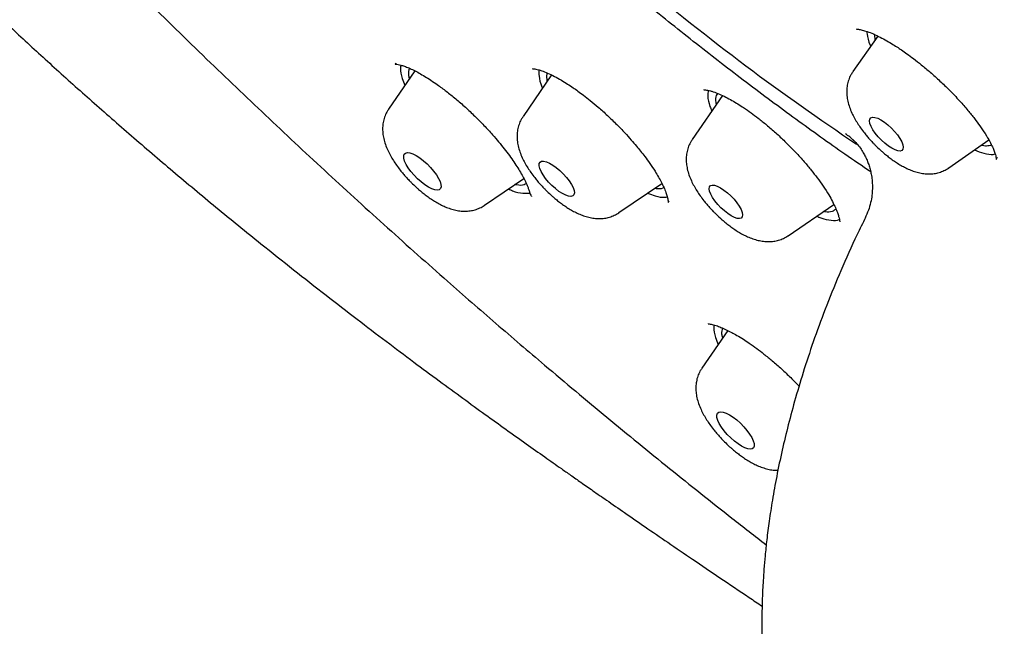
# Model space of a CAD drawing. Header units: millimetres. Extents: x 8 to 1577, y 12 to 2534.
# Tile 14 of 114: x 1327 to 1344, y 867 to 878. Entities that reach past the tile are written whole.
import ezdxf

# ---------------------------------------------------------------- set-up
doc = ezdxf.new("R2010")
doc.units = ezdxf.units.MM

msp = doc.modelspace()

# ---------------------------------------------------------------- linework, layer by layer
at = {"color": 7, "linetype": 'Continuous', "lineweight": 30}
for p, q in [((1342.141, 878.067), (1341.693, 877.428)), ((1342.095, 878.001), (1342.09, 878.09)), ((1333.82, 877.441), (1333.349, 876.753)), ((1336.277, 877.368), (1335.765, 876.619)), ((1339.348, 876.998), (1338.805, 876.205)), ((1343.418, 875.698), (1344.137, 876.199)), ((1335.072, 875.025), (1335.778, 875.506)), ((1337.488, 874.892), (1338.261, 875.418)), ((1340.528, 874.477), (1341.352, 875.038)), ((1339.444, 872.775), (1338.978, 872.094))]:
    msp.add_line(p, q, dxfattribs=at)
at = {"color": 7, "linetype": 'Continuous', "lineweight": 30, "flags": 128}
for points in [[(1342.394, 876.049), (1342.333, 876.089), (1342.269, 876.139), (1342.207, 876.195), (1342.148, 876.257), (1342.096, 876.32), (1342.053, 876.383), (1342.021, 876.442), (1342, 876.496), (1341.993, 876.541), (1341.998, 876.575), (1342.017, 876.598), (1342.048, 876.608), (1342.09, 876.605), (1342.14, 876.588), (1342.198, 876.559), (1342.26, 876.519), (1342.323, 876.47), (1342.385, 876.413), (1342.444, 876.351), (1342.496, 876.288), (1342.539, 876.225), (1342.572, 876.166), (1342.592, 876.113), (1342.6, 876.068), (1342.594, 876.033), (1342.575, 876.01), (1342.544, 876), (1342.503, 876.004), (1342.452, 876.02), (1342.394, 876.049)], [(1334.064, 875.352), (1334, 875.393), (1333.934, 875.444), (1333.869, 875.501), (1333.807, 875.564), (1333.751, 875.63), (1333.703, 875.696), (1333.664, 875.759), (1333.637, 875.818), (1333.622, 875.87), (1333.62, 875.912), (1333.63, 875.944), (1333.653, 875.964), (1333.688, 875.971), (1333.733, 875.966), (1333.787, 875.947), (1333.846, 875.917), (1333.911, 875.875), (1333.977, 875.825), (1334.042, 875.767), (1334.103, 875.704), (1334.159, 875.638), (1334.208, 875.573), (1334.246, 875.509), (1334.274, 875.451), (1334.289, 875.399), (1334.291, 875.356), (1334.28, 875.325), (1334.257, 875.305), (1334.223, 875.297), (1334.178, 875.303), (1334.124, 875.321), (1334.064, 875.352)], [(1336.474, 875.235), (1336.411, 875.275), (1336.347, 875.325), (1336.284, 875.381), (1336.225, 875.443), (1336.171, 875.507), (1336.126, 875.571), (1336.091, 875.632), (1336.067, 875.687), (1336.055, 875.735), (1336.057, 875.773), (1336.072, 875.8), (1336.098, 875.815), (1336.136, 875.817), (1336.184, 875.806), (1336.239, 875.783), (1336.3, 875.748), (1336.363, 875.703), (1336.427, 875.649), (1336.489, 875.59), (1336.545, 875.527), (1336.595, 875.463), (1336.636, 875.4), (1336.665, 875.342), (1336.683, 875.29), (1336.688, 875.246), (1336.68, 875.213), (1336.659, 875.192), (1336.627, 875.184), (1336.584, 875.188), (1336.532, 875.206), (1336.474, 875.235)], [(1339.508, 874.835), (1339.447, 874.874), (1339.384, 874.923), (1339.323, 874.979), (1339.265, 875.04), (1339.214, 875.103), (1339.171, 875.165), (1339.139, 875.224), (1339.119, 875.276), (1339.111, 875.321), (1339.117, 875.355), (1339.135, 875.378), (1339.166, 875.387), (1339.207, 875.384), (1339.257, 875.368), (1339.314, 875.339), (1339.375, 875.299), (1339.438, 875.251), (1339.5, 875.194), (1339.557, 875.134), (1339.609, 875.071), (1339.652, 875.009), (1339.684, 874.95), (1339.704, 874.897), (1339.712, 874.853), (1339.706, 874.819), (1339.688, 874.796), (1339.657, 874.786), (1339.616, 874.79), (1339.565, 874.806), (1339.508, 874.835)], [(1339.693, 870.693), (1339.629, 870.734), (1339.563, 870.784), (1339.498, 870.842), (1339.436, 870.905), (1339.38, 870.971), (1339.332, 871.037), (1339.293, 871.1), (1339.266, 871.159), (1339.251, 871.21), (1339.249, 871.253), (1339.259, 871.285), (1339.282, 871.305), (1339.317, 871.312), (1339.362, 871.306), (1339.416, 871.288), (1339.476, 871.258), (1339.54, 871.216), (1339.606, 871.166), (1339.671, 871.108), (1339.732, 871.045), (1339.788, 870.979), (1339.837, 870.913), (1339.875, 870.85), (1339.903, 870.791), (1339.918, 870.74), (1339.92, 870.697), (1339.909, 870.665), (1339.886, 870.645), (1339.852, 870.638), (1339.807, 870.644), (1339.753, 870.662), (1339.693, 870.693)]]:
    msp.add_lwpolyline(points, dxfattribs=at)
at = {"color": 7, "linetype": 'Continuous', "lineweight": 30}
for points, knots in [([(1394.298, 868.051), (1394.344, 868.096), (1394.434, 868.184), (1394.57, 868.324), (1394.688, 868.451), (1394.806, 868.586), (1394.906, 868.707), (1394.998, 868.824), (1395.083, 868.937), (1395.193, 869.093), (1395.32, 869.287), (1395.456, 869.517), (1395.578, 869.747), (1395.686, 869.971), (1395.785, 870.199), (1395.9, 870.497), (1396.019, 870.857), (1396.124, 871.261), (1396.206, 871.658), (1396.269, 872.054), (1396.316, 872.485), (1396.343, 872.883), (1396.354, 873.242), (1396.356, 873.539), (1396.352, 873.813), (1396.343, 874.069), (1396.33, 874.322), (1396.313, 874.577), (1396.292, 874.832), (1396.266, 875.093), (1396.236, 875.361), (1396.2, 875.641), (1396.16, 875.925), (1396.116, 876.204), (1396.072, 876.468), (1396.028, 876.716), (1395.982, 876.96), (1395.932, 877.208), (1395.879, 877.469), (1395.82, 877.747), (1395.755, 878.051), (1395.681, 878.384), (1395.613, 878.684), (1395.557, 878.928), (1395.517, 879.098), (1395.484, 879.236), (1395.459, 879.343), (1395.439, 879.424), (1395.423, 879.494), (1395.401, 879.583), (1395.371, 879.705), (1395.331, 879.868), (1395.283, 880.062), (1395.221, 880.306), (1395.147, 880.596), (1395.061, 880.923), (1394.971, 881.26), (1394.879, 881.601), (1394.783, 881.946), (1394.699, 882.243), (1394.628, 882.491), (1394.57, 882.69), (1394.512, 882.889), (1394.455, 883.084), (1394.401, 883.264), (1394.354, 883.42), (1394.315, 883.55), (1394.283, 883.655), (1394.257, 883.738), (1394.235, 883.81), (1394.209, 883.894), (1394.174, 884.007), (1394.128, 884.157), (1394.071, 884.338), (1394.003, 884.552), (1393.926, 884.793), (1393.842, 885.052), (1393.71, 885.455), (1393.533, 885.986), (1393.309, 886.639), (1393.086, 887.27), (1392.864, 887.884), (1392.641, 888.489), (1392.373, 889.197), (1392.06, 890.003), (1391.698, 890.905), (1391.308, 891.848), (1390.885, 892.839), (1390.422, 893.894), (1389.945, 894.953), (1389.329, 896.285), (1388.802, 897.394), (1388.374, 898.274), (1388.196, 898.638), (1388.026, 898.982), (1387.877, 899.281), (1387.75, 899.535), (1387.644, 899.746), (1387.551, 899.932), (1387.471, 900.091), (1387.403, 900.225), (1387.337, 900.355), (1387.261, 900.503), (1387.167, 900.689), (1387.055, 900.908), (1386.868, 901.269), (1386.606, 901.776), (1386.261, 902.432), (1385.906, 903.098), (1385.537, 903.771), (1385.157, 904.449), (1384.749, 905.16), (1384.311, 905.901), (1383.845, 906.668), (1383.349, 907.461), (1382.821, 908.28), (1382.257, 909.129), (1381.673, 909.98), (1381.068, 910.832), (1380.445, 911.682), (1379.785, 912.553), (1379.092, 913.439), (1378.371, 914.33), (1377.629, 915.219), (1376.866, 916.105), (1376.085, 916.984), (1375.285, 917.855), (1374.438, 918.75), (1373.543, 919.666), (1372.6, 920.598), (1371.647, 921.512), (1370.683, 922.406), (1369.718, 923.273), (1368.754, 924.112), (1367.792, 924.923), (1366.828, 925.714), (1365.79, 926.544), (1364.678, 927.406), (1363.493, 928.297), (1362.31, 929.16), (1361.13, 929.994), (1359.953, 930.809), (1358.772, 931.618), (1357.622, 932.396), (1356.502, 933.144), (1355.418, 933.859), (1354.35, 934.555), (1353.311, 935.223), (1352.312, 935.858), (1351.351, 936.46), (1350.43, 937.03), (1349.547, 937.569), (1348.702, 938.078), (1347.896, 938.557), (1347.128, 939.009), (1346.349, 939.462), (1345.536, 939.927), (1344.667, 940.416), (1343.772, 940.912), (1342.91, 941.381), (1342.087, 941.822), (1341.305, 942.235), (1340.673, 942.564), (1340.205, 942.806), (1339.916, 942.954), (1339.657, 943.086), (1339.43, 943.202), (1339.235, 943.301), (1339.081, 943.378), (1338.964, 943.437), (1338.88, 943.479), (1338.806, 943.517), (1338.722, 943.559), (1338.611, 943.614), (1338.461, 943.689), (1338.273, 943.783), (1338.023, 943.907), (1337.722, 944.056), (1337.385, 944.221), (1337.046, 944.387), (1336.708, 944.55), (1336.063, 944.861), (1335.113, 945.31), (1333.86, 945.887), (1332.947, 946.296), (1332.373, 946.545), (1332.144, 946.644), (1331.932, 946.734), (1331.743, 946.812), (1331.581, 946.88), (1331.444, 946.936), (1331.334, 946.98), (1331.242, 947.018), (1331.152, 947.054), (1331.047, 947.096), (1330.92, 947.146), (1330.771, 947.205), (1330.564, 947.284), (1330.3, 947.385), (1329.975, 947.505), (1329.625, 947.631), (1329.316, 947.739), (1329.067, 947.823), (1328.892, 947.88), (1328.744, 947.928), (1328.619, 947.968), (1328.509, 948.002), (1328.39, 948.039), (1328.254, 948.08), (1328.095, 948.128), (1327.918, 948.179), (1327.718, 948.235), (1327.496, 948.296), (1327.266, 948.356), (1327.041, 948.412), (1326.807, 948.467), (1326.564, 948.522), (1326.313, 948.575), (1326.083, 948.619), (1325.874, 948.657), (1325.678, 948.69), (1325.513, 948.715), (1325.37, 948.735), (1325.241, 948.752), (1325.093, 948.771), (1324.935, 948.788), (1324.766, 948.805), (1324.598, 948.819), (1324.431, 948.831), (1324.261, 948.84), (1324.076, 948.848), (1323.877, 948.853), (1323.681, 948.853), (1323.498, 948.851), (1323.329, 948.845), (1323.163, 948.837), (1322.994, 948.825), (1322.827, 948.811), (1322.676, 948.794), (1322.54, 948.777), (1322.411, 948.759), (1322.284, 948.739), (1322.15, 948.715), (1321.998, 948.686), (1321.83, 948.649), (1321.657, 948.606), (1321.479, 948.557), (1321.302, 948.503), (1321.124, 948.443), (1320.953, 948.379), (1320.781, 948.308), (1320.607, 948.23), (1320.435, 948.146), (1320.21, 948.025), (1319.938, 947.861), (1319.706, 947.696), (1319.559, 947.583), (1319.496, 947.532), (1319.431, 947.479), (1319.363, 947.422), (1319.286, 947.354), (1319.175, 947.254), (1319.034, 947.119), (1318.927, 947.011), (1318.869, 946.952)], [0, 0, 0, 0, 0.00138, 0.002687, 0.004631, 0.006425, 0.008093, 0.009738, 0.01134, 0.012866, 0.016237, 0.019442, 0.022322, 0.0254, 0.028306, 0.031239, 0.036849, 0.04191, 0.046106, 0.051257, 0.056163, 0.061443, 0.065192, 0.068707, 0.071701, 0.074593, 0.077447, 0.0803, 0.083201, 0.086012, 0.089047, 0.092141, 0.095284, 0.09838, 0.10125, 0.103891, 0.106443, 0.109173, 0.111963, 0.114965, 0.118278, 0.121904, 0.125838, 0.128004, 0.129831, 0.131319, 0.13247, 0.133282, 0.133919, 0.134722, 0.136115, 0.137844, 0.139908, 0.142307, 0.145596, 0.149095, 0.152622, 0.156178, 0.159762, 0.163375, 0.16541, 0.167454, 0.169508, 0.17156, 0.173429, 0.175046, 0.176338, 0.177407, 0.17825, 0.178886, 0.179607, 0.18081, 0.18233, 0.184167, 0.186321, 0.188792, 0.191478, 0.194126, 0.200914, 0.207363, 0.213496, 0.219488, 0.225381, 0.231173, 0.240073, 0.248728, 0.257138, 0.267104, 0.277025, 0.28692, 0.296786, 0.31408, 0.317466, 0.320845, 0.324007, 0.32684, 0.328987, 0.330896, 0.332569, 0.334005, 0.335204, 0.33619, 0.337526, 0.339193, 0.341191, 0.343399, 0.348898, 0.354734, 0.360913, 0.366561, 0.372473, 0.378622, 0.384988, 0.391569, 0.398244, 0.405127, 0.41222, 0.419526, 0.42635, 0.433345, 0.440511, 0.447823, 0.455152, 0.462478, 0.469803, 0.477129, 0.484456, 0.491768, 0.499941, 0.5081, 0.516247, 0.524382, 0.532504, 0.540467, 0.548415, 0.556362, 0.564327, 0.574086, 0.58387, 0.593672, 0.603484, 0.613313, 0.623185, 0.633099, 0.642224, 0.651385, 0.660472, 0.669258, 0.677734, 0.685902, 0.693762, 0.701315, 0.70856, 0.715497, 0.722128, 0.728451, 0.735754, 0.743323, 0.751168, 0.75929, 0.76604, 0.772971, 0.780083, 0.782904, 0.785504, 0.787822, 0.789856, 0.791607, 0.793076, 0.793991, 0.794747, 0.795345, 0.795997, 0.796998, 0.798348, 0.800048, 0.802098, 0.80511, 0.808193, 0.811267, 0.814333, 0.81739, 0.828891, 0.840383, 0.852012, 0.854222, 0.856421, 0.858428, 0.860198, 0.86173, 0.863025, 0.86408, 0.864839, 0.865623, 0.866616, 0.867818, 0.869229, 0.87085, 0.873686, 0.876794, 0.880173, 0.883822, 0.885774, 0.887493, 0.888956, 0.890164, 0.891177, 0.892216, 0.893681, 0.895231, 0.896961, 0.898965, 0.901243, 0.903672, 0.905979, 0.908153, 0.910903, 0.913509, 0.915901, 0.918026, 0.920059, 0.922079, 0.923235, 0.924601, 0.926179, 0.92796, 0.929673, 0.93163, 0.933406, 0.93513, 0.937178, 0.939469, 0.941667, 0.943688, 0.945564, 0.947325, 0.94927, 0.951284, 0.952996, 0.954437, 0.955952, 0.957406, 0.958849, 0.96061, 0.962697, 0.964771, 0.966732, 0.969081, 0.971169, 0.973215, 0.975393, 0.977593, 0.979797, 0.982003, 0.986336, 0.990689, 0.991548, 0.992421, 0.993307, 0.994208, 0.995172, 0.996436, 0.998044, 1, 1, 1, 1]), ([(1304.051, 929.79), (1304.012, 929.74), (1303.942, 929.65), (1303.852, 929.531), (1303.785, 929.439), (1303.734, 929.369), (1303.693, 929.31), (1303.654, 929.254), (1303.615, 929.196), (1303.563, 929.119), (1303.499, 929.022), (1303.427, 928.907), (1303.358, 928.793), (1303.291, 928.677), (1303.226, 928.56), (1303.167, 928.448), (1303.119, 928.353), (1303.081, 928.274), (1303.046, 928.199), (1303.006, 928.112), (1302.962, 928.011), (1302.92, 927.907), (1302.872, 927.784), (1302.821, 927.644), (1302.763, 927.473), (1302.709, 927.292), (1302.659, 927.108), (1302.619, 926.939), (1302.589, 926.801), (1302.567, 926.687), (1302.551, 926.597), (1302.536, 926.509), (1302.522, 926.424), (1302.51, 926.342), (1302.499, 926.259), (1302.488, 926.168), (1302.476, 926.061), (1302.463, 925.934), (1302.45, 925.787), (1302.439, 925.624), (1302.431, 925.454), (1302.426, 925.288), (1302.423, 925.131), (1302.422, 924.98), (1302.424, 924.809), (1302.428, 924.619), (1302.436, 924.413), (1302.447, 924.221), (1302.459, 924.043), (1302.472, 923.881), (1302.484, 923.738), (1302.496, 923.615), (1302.507, 923.51), (1302.518, 923.409), (1302.531, 923.298), (1302.547, 923.163), (1302.568, 923.003), (1302.601, 922.766), (1302.647, 922.457), (1302.711, 922.08), (1302.782, 921.696), (1302.877, 921.216), (1302.998, 920.642), (1303.146, 919.977), (1303.271, 919.448), (1303.367, 919.056), (1303.43, 918.805), (1303.49, 918.568), (1303.545, 918.354), (1303.594, 918.167), (1303.634, 918.013), (1303.669, 917.885), (1303.7, 917.768), (1303.734, 917.643), (1303.772, 917.501), (1303.816, 917.342), (1303.865, 917.165), (1303.928, 916.943), (1304.005, 916.67), (1304.101, 916.34), (1304.205, 915.989), (1304.332, 915.565), (1304.479, 915.088), (1304.643, 914.567), (1304.802, 914.074), (1304.956, 913.609), (1305.103, 913.172), (1305.244, 912.758), (1305.387, 912.347), (1305.539, 911.918), (1305.705, 911.456), (1305.886, 910.962), (1306.078, 910.447), (1306.28, 909.913), (1306.493, 909.36), (1306.689, 908.863), (1306.862, 908.429), (1307.004, 908.077), (1307.143, 907.736), (1307.292, 907.374), (1307.449, 906.998), (1307.61, 906.616), (1307.754, 906.277), (1307.882, 905.979), (1307.98, 905.752), (1308.053, 905.585), (1308.102, 905.471), (1308.143, 905.377), (1308.175, 905.305), (1308.204, 905.238), (1308.241, 905.154), (1308.293, 905.035), (1308.363, 904.877), (1308.45, 904.682), (1308.554, 904.448), (1308.675, 904.179), (1308.809, 903.884), (1308.95, 903.575), (1309.095, 903.259), (1309.244, 902.936), (1309.397, 902.607), (1309.585, 902.207), (1309.811, 901.731), (1310.077, 901.178), (1310.354, 900.607), (1310.643, 900.02), (1310.944, 899.417), (1311.253, 898.806), (1311.563, 898.201), (1311.895, 897.561), (1312.244, 896.896), (1312.61, 896.209), (1312.964, 895.56), (1313.304, 894.95), (1313.626, 894.384), (1313.929, 893.864), (1314.214, 893.381), (1314.496, 892.913), (1314.822, 892.383), (1315.208, 891.767), (1315.664, 891.06), (1316.067, 890.45), (1316.405, 889.951), (1316.658, 889.584), (1316.901, 889.236), (1317.119, 888.928), (1317.296, 888.68), (1317.434, 888.488), (1317.544, 888.338), (1317.65, 888.192), (1317.766, 888.035), (1317.917, 887.83), (1318.11, 887.571), (1318.353, 887.25), (1318.622, 886.898), (1318.917, 886.518), (1319.235, 886.114), (1319.588, 885.673), (1319.975, 885.198), (1320.384, 884.706), (1320.871, 884.13), (1321.422, 883.493), (1322.032, 882.808), (1322.62, 882.165), (1323.181, 881.565), (1323.679, 881.045), (1324.117, 880.596), (1324.496, 880.212), (1324.857, 879.853), (1325.203, 879.513), (1325.614, 879.114), (1326.111, 878.638), (1326.711, 878.077), (1327.349, 877.492), (1328.025, 876.887), (1328.736, 876.264), (1329.48, 875.628), (1330.256, 874.981), (1330.98, 874.392), (1331.64, 873.866), (1332.216, 873.414), (1332.772, 872.985), (1333.297, 872.586), (1333.789, 872.216), (1334.249, 871.875), (1334.677, 871.562), (1335.075, 871.272), (1335.454, 871), (1335.81, 870.745), (1336.144, 870.509), (1336.409, 870.322), (1336.626, 870.17), (1336.815, 870.038), (1337.03, 869.888), (1337.292, 869.706), (1337.605, 869.49), (1337.972, 869.236), (1338.38, 868.957), (1338.827, 868.652), (1339.315, 868.321), (1339.731, 868.041), (1339.984, 867.872), (1340.061, 867.82)], [0, 0, 0, 0, 0.002149, 0.003878, 0.005224, 0.006211, 0.007064, 0.007948, 0.008864, 0.009813, 0.011708, 0.013695, 0.015708, 0.01777, 0.019996, 0.022306, 0.024189, 0.025493, 0.026916, 0.028702, 0.03085, 0.033111, 0.035097, 0.038365, 0.041754, 0.045954, 0.049896, 0.053338, 0.05667, 0.058624, 0.060537, 0.062387, 0.064173, 0.065894, 0.06755, 0.069387, 0.071627, 0.074268, 0.077307, 0.080742, 0.084288, 0.08765, 0.090829, 0.093863, 0.096778, 0.101118, 0.105168, 0.10893, 0.112386, 0.115519, 0.118257, 0.120603, 0.122557, 0.12427, 0.126353, 0.128906, 0.131926, 0.135412, 0.142274, 0.149226, 0.156241, 0.163301, 0.175373, 0.18733, 0.199059, 0.203603, 0.208111, 0.212334, 0.216081, 0.219352, 0.222149, 0.224167, 0.22605, 0.228217, 0.23068, 0.23344, 0.236496, 0.239847, 0.244939, 0.250589, 0.256763, 0.262921, 0.272174, 0.280917, 0.289151, 0.296878, 0.304099, 0.31083, 0.317346, 0.324361, 0.331876, 0.33989, 0.348403, 0.356799, 0.36563, 0.374896, 0.38056, 0.386251, 0.39163, 0.39668, 0.403321, 0.409288, 0.414583, 0.419204, 0.423152, 0.425178, 0.426966, 0.428428, 0.429512, 0.430348, 0.431515, 0.433405, 0.43585, 0.438851, 0.442408, 0.446612, 0.451244, 0.455974, 0.46079, 0.465694, 0.470685, 0.475763, 0.483873, 0.492197, 0.500735, 0.509488, 0.518455, 0.527628, 0.536621, 0.545234, 0.555828, 0.565835, 0.575247, 0.584014, 0.59213, 0.59947, 0.606184, 0.612552, 0.619177, 0.628442, 0.638212, 0.6485, 0.653534, 0.658683, 0.663538, 0.667723, 0.671241, 0.673602, 0.675526, 0.677359, 0.679493, 0.681929, 0.685648, 0.689985, 0.694942, 0.699891, 0.705334, 0.711276, 0.717722, 0.724556, 0.731257, 0.741133, 0.750535, 0.759408, 0.767739, 0.775543, 0.781315, 0.786775, 0.791928, 0.796775, 0.801487, 0.80935, 0.817694, 0.826518, 0.835805, 0.845534, 0.855673, 0.866201, 0.87713, 0.885068, 0.893001, 0.900528, 0.907646, 0.914357, 0.920555, 0.926365, 0.931787, 0.936826, 0.941833, 0.946386, 0.950481, 0.952731, 0.955284, 0.958226, 0.961561, 0.966044, 0.971083, 0.976678, 0.982828, 0.989531, 0.996788, 1, 1, 1, 1]), ([(1352.458, 860.841), (1352.727, 860.7), (1353.265, 860.42), (1354.134, 859.988), (1355.065, 859.545), (1356.05, 859.103), (1356.995, 858.705), (1357.9, 858.348), (1358.765, 858.031), (1359.605, 857.748), (1360.419, 857.498), (1361.207, 857.28), (1362.016, 857.082), (1362.841, 856.912), (1363.669, 856.776), (1364.458, 856.682), (1365.21, 856.628), (1365.932, 856.614), (1366.611, 856.639), (1367.246, 856.701), (1367.841, 856.797), (1368.405, 856.928), (1368.956, 857.099), (1369.487, 857.313), (1369.991, 857.573), (1370.453, 857.869), (1370.874, 858.2), (1371.258, 858.569), (1371.598, 858.968), (1371.896, 859.394), (1372.155, 859.844), (1372.379, 860.327), (1372.574, 860.856), (1372.736, 861.435), (1372.86, 862.06), (1372.942, 862.713), (1372.984, 863.392), (1372.986, 864.102), (1372.95, 864.83), (1372.877, 865.572), (1372.771, 866.327), (1372.629, 867.107), (1372.447, 867.935), (1372.221, 868.813), (1371.951, 869.734), (1371.644, 870.67), (1371.302, 871.62), (1370.923, 872.591), (1370.515, 873.566), (1370.079, 874.541), (1369.619, 875.514), (1369.128, 876.503), (1368.589, 877.537), (1368.001, 878.615), (1367.367, 879.727), (1366.706, 880.841), (1366.019, 881.955), (1365.301, 883.078), (1364.566, 884.189), (1363.817, 885.287), (1363.056, 886.37), (1362.27, 887.456), (1361.436, 888.579), (1360.551, 889.736), (1359.625, 890.914), (1358.684, 892.08), (1357.729, 893.232), (1356.753, 894.381), (1355.775, 895.504), (1354.796, 896.6), (1353.82, 897.67), (1352.828, 898.732), (1351.792, 899.817), (1350.712, 900.922), (1349.598, 902.034), (1348.482, 903.12), (1347.368, 904.181), (1346.244, 905.225), (1345.133, 906.233), (1344.035, 907.205), (1342.953, 908.141), (1341.867, 909.058), (1340.747, 909.983), (1339.591, 910.912), (1338.415, 911.832), (1337.252, 912.716), (1336.103, 913.566), (1334.958, 914.388), (1333.839, 915.167), (1332.746, 915.905), (1331.681, 916.602), (1330.623, 917.272), (1329.544, 917.932), (1328.444, 918.579), (1327.339, 919.204), (1326.259, 919.787), (1325.205, 920.329), (1324.168, 920.837), (1323.167, 921.3), (1322.202, 921.72), (1321.273, 922.099), (1320.364, 922.445), (1319.447, 922.767), (1318.528, 923.06), (1317.617, 923.319), (1316.742, 923.534), (1315.902, 923.709), (1315.089, 923.844), (1314.32, 923.939), (1313.592, 923.994), (1312.905, 924.013), (1312.245, 923.997), (1311.595, 923.943), (1310.959, 923.85), (1310.346, 923.712), (1309.774, 923.537), (1309.243, 923.323), (1308.747, 923.072), (1308.295, 922.787), (1307.886, 922.471), (1307.518, 922.127), (1307.183, 921.75), (1306.901, 921.367), (1306.666, 920.984), (1306.452, 920.574), (1306.25, 920.101), (1306.069, 919.557), (1305.929, 918.994), (1305.827, 918.415), (1305.759, 917.822), (1305.725, 917.207), (1305.722, 916.571), (1305.751, 915.916), (1305.808, 915.269), (1305.888, 914.635), (1305.997, 913.96), (1306.145, 913.205), (1306.342, 912.365), (1306.571, 911.521), (1306.828, 910.674), (1307.11, 909.827), (1307.422, 908.969), (1307.761, 908.099), (1308.127, 907.22), (1308.542, 906.277), (1309.013, 905.269), (1309.54, 904.204), (1310.097, 903.132), (1310.683, 902.057), (1311.302, 900.968), (1311.943, 899.886), (1312.602, 898.814), (1313.276, 897.753), (1313.978, 896.683), (1314.729, 895.575), (1315.53, 894.429), (1316.375, 893.257), (1317.239, 892.093), (1318.121, 890.939), (1319.027, 889.784), (1319.94, 888.651), (1320.858, 887.541), (1321.778, 886.454), (1322.717, 885.371), (1323.701, 884.261), (1324.733, 883.126), (1325.801, 881.979), (1326.875, 880.854), (1327.952, 879.751), (1329.043, 878.661), (1330.126, 877.604), (1331.199, 876.58), (1332.261, 875.59), (1333.331, 874.615), (1334.337, 873.719), (1335.278, 872.898), (1336.233, 872.081), (1337.273, 871.21), (1338.396, 870.293), (1339.351, 869.531), (1339.931, 869.082), (1340.137, 868.923)], [0, 0, 0, 0, 0.004427, 0.008853, 0.014514, 0.020176, 0.025836, 0.031112, 0.036388, 0.041664, 0.046816, 0.051969, 0.057122, 0.063103, 0.069085, 0.074885, 0.080688, 0.086491, 0.092291, 0.097778, 0.103267, 0.108756, 0.114243, 0.120224, 0.126206, 0.132006, 0.137809, 0.143612, 0.149412, 0.154899, 0.160388, 0.165877, 0.171364, 0.177345, 0.183327, 0.189127, 0.19493, 0.200734, 0.206533, 0.21202, 0.217509, 0.222998, 0.228485, 0.234467, 0.240448, 0.246248, 0.252051, 0.257855, 0.263655, 0.269141, 0.27463, 0.28012, 0.285606, 0.291588, 0.297569, 0.303369, 0.309172, 0.314976, 0.320776, 0.326262, 0.331751, 0.337241, 0.342727, 0.348709, 0.35469, 0.36049, 0.366294, 0.372097, 0.377897, 0.383383, 0.388872, 0.394362, 0.399848, 0.40583, 0.411812, 0.417611, 0.423415, 0.429218, 0.435018, 0.440504, 0.445993, 0.451483, 0.456969, 0.462951, 0.468933, 0.474732, 0.480536, 0.486339, 0.492139, 0.497625, 0.503115, 0.508604, 0.51409, 0.520072, 0.526054, 0.531854, 0.537657, 0.54346, 0.54926, 0.554746, 0.560236, 0.565725, 0.571211, 0.577193, 0.583175, 0.588975, 0.594778, 0.600581, 0.606381, 0.611867, 0.617357, 0.622846, 0.628332, 0.634314, 0.640296, 0.646096, 0.651899, 0.657702, 0.663502, 0.668989, 0.674478, 0.679967, 0.685454, 0.68988, 0.694307, 0.699967, 0.705629, 0.71129, 0.716565, 0.721842, 0.727117, 0.73227, 0.737423, 0.742575, 0.747002, 0.751428, 0.757089, 0.762751, 0.768411, 0.773687, 0.778964, 0.784239, 0.789391, 0.794545, 0.799697, 0.805678, 0.81166, 0.81746, 0.823263, 0.829066, 0.834866, 0.840353, 0.845842, 0.851331, 0.856818, 0.862799, 0.868781, 0.874581, 0.880384, 0.886188, 0.891987, 0.897474, 0.902963, 0.908452, 0.913939, 0.919921, 0.925902, 0.931702, 0.937505, 0.943309, 0.949109, 0.954595, 0.960084, 0.965574, 0.97106, 0.975486, 0.979913, 0.985574, 0.991236, 0.996896, 1, 1, 1, 1]), ([(1378.098, 854.065), (1378.182, 854.136), (1378.356, 854.283), (1378.531, 854.473), (1378.654, 854.622), (1378.728, 854.718), (1378.794, 854.809), (1378.85, 854.892), (1378.898, 854.966), (1378.937, 855.03), (1378.969, 855.085), (1378.999, 855.138), (1379.032, 855.198), (1379.07, 855.27), (1379.115, 855.362), (1379.167, 855.475), (1379.222, 855.604), (1379.273, 855.735), (1379.317, 855.858), (1379.354, 855.972), (1379.387, 856.079), (1379.416, 856.185), (1379.445, 856.297), (1379.474, 856.421), (1379.504, 856.562), (1379.534, 856.723), (1379.562, 856.902), (1379.587, 857.091), (1379.607, 857.28), (1379.621, 857.461), (1379.632, 857.641), (1379.64, 857.818), (1379.644, 857.993), (1379.645, 858.157), (1379.643, 858.312), (1379.64, 858.469), (1379.634, 858.636), (1379.625, 858.825), (1379.612, 859.037), (1379.594, 859.269), (1379.571, 859.511), (1379.537, 859.815), (1379.491, 860.173), (1379.429, 860.587), (1379.36, 860.995), (1379.284, 861.404), (1379.2, 861.818), (1379.112, 862.238), (1379.013, 862.69), (1378.902, 863.179), (1378.778, 863.698), (1378.651, 864.213), (1378.522, 864.714), (1378.395, 865.195), (1378.27, 865.653), (1378.142, 866.108), (1378.006, 866.581), (1377.858, 867.082), (1377.702, 867.595), (1377.453, 868.394), (1377.098, 869.486), (1376.615, 870.888), (1376.099, 872.308), (1375.55, 873.748), (1374.968, 875.205), (1374.354, 876.681), (1373.726, 878.133), (1373.086, 879.558), (1372.437, 880.957), (1371.759, 882.369), (1371.055, 883.795), (1370.322, 885.235), (1369.709, 886.408), (1369.222, 887.313), (1368.876, 887.943), (1368.52, 888.576), (1368.152, 889.216), (1367.801, 889.811), (1367.465, 890.369), (1367.141, 890.896), (1366.844, 891.368), (1366.591, 891.766), (1366.395, 892.068), (1366.218, 892.339), (1366.059, 892.58), (1365.916, 892.795), (1365.783, 892.994), (1365.646, 893.196), (1365.493, 893.42), (1365.328, 893.661), (1365.152, 893.914), (1364.973, 894.169), (1364.788, 894.431), (1364.601, 894.692), (1364.297, 895.112), (1363.875, 895.685), (1363.327, 896.406), (1362.725, 897.179), (1362.057, 898.012), (1361.314, 898.907), (1360.55, 899.799), (1359.764, 900.685), (1358.96, 901.563), (1358.139, 902.43), (1357.304, 903.283), (1356.457, 904.122), (1355.598, 904.949), (1354.727, 905.762), (1353.846, 906.56), (1352.924, 907.372), (1351.962, 908.194), (1350.963, 909.021), (1349.963, 909.824), (1348.964, 910.605), (1347.965, 911.364), (1347.008, 912.073), (1346.088, 912.739), (1345.197, 913.371), (1344.394, 913.93), (1343.675, 914.426), (1343.174, 914.769), (1342.793, 915.029), (1342.541, 915.2), (1342.305, 915.36), (1342.11, 915.492), (1341.963, 915.591), (1341.858, 915.662), (1341.764, 915.724), (1341.662, 915.794), (1341.531, 915.881), (1341.374, 915.986), (1341.2, 916.102), (1341.017, 916.224), (1340.742, 916.408), (1340.369, 916.654), (1339.9, 916.963), (1339.309, 917.35), (1338.616, 917.8), (1337.828, 918.307), (1337.192, 918.711), (1336.695, 919.025), (1336.332, 919.253), (1335.973, 919.478), (1335.622, 919.697), (1335.283, 919.907), (1334.955, 920.109), (1334.635, 920.306), (1334.334, 920.49), (1334.034, 920.673), (1333.721, 920.863), (1333.363, 921.079), (1332.962, 921.321), (1332.519, 921.585), (1332.037, 921.871), (1331.515, 922.179), (1330.952, 922.508), (1330.564, 922.733), (1330.363, 922.85)], [0, 0, 0, 0, 0.006988, 0.014481, 0.01748, 0.020422, 0.023064, 0.025391, 0.027443, 0.029173, 0.030579, 0.031833, 0.033369, 0.03521, 0.037355, 0.040242, 0.043485, 0.046568, 0.049374, 0.051901, 0.054151, 0.056445, 0.058704, 0.061289, 0.064199, 0.067492, 0.07112, 0.074977, 0.078648, 0.082085, 0.08529, 0.08877, 0.091937, 0.094886, 0.097648, 0.100305, 0.103213, 0.106501, 0.110167, 0.114211, 0.118354, 0.122397, 0.129366, 0.136014, 0.142461, 0.148902, 0.15534, 0.161801, 0.168383, 0.176229, 0.184197, 0.191967, 0.19949, 0.206659, 0.213387, 0.219732, 0.226636, 0.234064, 0.2415, 0.248777, 0.268349, 0.287888, 0.307426, 0.326963, 0.3465, 0.366036, 0.385572, 0.403476, 0.421384, 0.439304, 0.457225, 0.475146, 0.493061, 0.500719, 0.508375, 0.516029, 0.523681, 0.531379, 0.537301, 0.543517, 0.550029, 0.553908, 0.55744, 0.560591, 0.563361, 0.565804, 0.568067, 0.570251, 0.572792, 0.575821, 0.578541, 0.581538, 0.584568, 0.587553, 0.590491, 0.59897, 0.607106, 0.615114, 0.625323, 0.635502, 0.645697, 0.655905, 0.666119, 0.676293, 0.686444, 0.696588, 0.706734, 0.716922, 0.727136, 0.737352, 0.748775, 0.760164, 0.771542, 0.78292, 0.794301, 0.805686, 0.815709, 0.825888, 0.836348, 0.843445, 0.850756, 0.853687, 0.85665, 0.859514, 0.861878, 0.863429, 0.864622, 0.865523, 0.866676, 0.868198, 0.870051, 0.872138, 0.874265, 0.876429, 0.881728, 0.887236, 0.892804, 0.902388, 0.911511, 0.920467, 0.924741, 0.929016, 0.933275, 0.937419, 0.941426, 0.945298, 0.949033, 0.95279, 0.955976, 0.959693, 0.963941, 0.968719, 0.974028, 0.979756, 0.985995, 0.992743, 1, 1, 1, 1]), ([(1330.318, 917.667), (1330.431, 917.596), (1330.645, 917.464), (1330.946, 917.274), (1331.207, 917.108), (1331.427, 916.966), (1331.612, 916.847), (1331.776, 916.74), (1332.029, 916.575), (1332.381, 916.343), (1332.951, 915.962), (1333.646, 915.489), (1334.514, 914.884), (1335.437, 914.224), (1336.415, 913.506), (1337.419, 912.751), (1338.448, 911.957), (1339.5, 911.124), (1340.553, 910.271), (1341.603, 909.398), (1342.673, 908.489), (1343.761, 907.542), (1344.865, 906.558), (1345.964, 905.556), (1347.057, 904.539), (1348.141, 903.506), (1349.196, 902.479), (1350.221, 901.461), (1351.215, 900.452), (1352.199, 899.435), (1353.17, 898.409), (1354.147, 897.354), (1355.13, 896.272), (1356.114, 895.163), (1357.081, 894.049), (1358.03, 892.931), (1358.959, 891.811), (1359.849, 890.712), (1360.701, 889.634), (1361.516, 888.58), (1362.31, 887.527), (1363.082, 886.477), (1363.846, 885.411), (1364.6, 884.328), (1365.341, 883.231), (1366.053, 882.142), (1366.736, 881.061), (1367.389, 879.99), (1367.986, 878.973), (1368.53, 878.009), (1369.025, 877.097), (1369.389, 876.397), (1369.638, 875.903), (1369.781, 875.616), (1369.915, 875.344), (1370.025, 875.116), (1370.122, 874.913), (1370.215, 874.716), (1370.327, 874.477), (1370.455, 874.198), (1370.6, 873.878), (1370.699, 873.654), (1370.751, 873.534)], [0, 0, 0, 0, 0.007184, 0.013512, 0.018985, 0.023599, 0.027355, 0.030607, 0.033897, 0.043173, 0.052607, 0.069452, 0.086298, 0.106352, 0.126407, 0.146462, 0.167949, 0.189437, 0.210924, 0.232412, 0.253884, 0.276669, 0.299463, 0.322257, 0.34505, 0.367847, 0.390647, 0.412131, 0.433615, 0.455098, 0.476582, 0.498061, 0.520846, 0.543643, 0.56644, 0.589237, 0.612033, 0.634824, 0.656306, 0.677788, 0.69927, 0.720752, 0.742231, 0.765012, 0.787806, 0.8106, 0.833394, 0.856187, 0.878968, 0.899011, 0.919054, 0.939097, 0.945712, 0.952281, 0.958472, 0.964237, 0.967807, 0.972331, 0.97781, 0.984246, 0.991641, 1, 1, 1, 1]), ([(1342.014, 875.625), (1341.86, 875.73), (1341.414, 876.032), (1340.668, 876.568), (1339.778, 877.229), (1338.884, 877.92), (1337.991, 878.636), (1337.102, 879.374), (1336.215, 880.135), (1335.333, 880.919), (1334.457, 881.722), (1333.593, 882.541), (1332.741, 883.374), (1331.901, 884.224), (1331.074, 885.086), (1330.265, 885.958), (1329.478, 886.835), (1328.714, 887.717), (1327.972, 888.604), (1327.254, 889.495), (1326.558, 890.39), (1325.889, 891.284), (1325.25, 892.173), (1324.641, 893.055), (1324.062, 893.931), (1323.514, 894.8), (1322.998, 895.658), (1322.518, 896.501), (1322.074, 897.329), (1321.665, 898.142), (1321.293, 898.938), (1320.96, 899.713), (1320.669, 900.462), (1320.419, 901.186), (1320.21, 901.884), (1320.042, 902.556), (1319.917, 903.202), (1319.833, 903.818), (1319.79, 904.402), (1319.789, 904.954), (1319.83, 905.473), (1319.911, 905.958), (1320.033, 906.41), (1320.195, 906.824), (1320.398, 907.201), (1320.641, 907.54), (1320.924, 907.841), (1321.246, 908.102), (1321.607, 908.32), (1322.006, 908.496), (1322.442, 908.63), (1322.916, 908.721), (1323.428, 908.77), (1323.974, 908.776), (1324.552, 908.741), (1325.159, 908.665), (1325.797, 908.548), (1326.464, 908.389), (1327.157, 908.191), (1327.875, 907.953), (1328.615, 907.676), (1329.379, 907.359), (1330.165, 907.004), (1330.969, 906.61), (1331.788, 906.179), (1332.621, 905.713), (1333.467, 905.21), (1334.328, 904.672), (1335.201, 904.098), (1336.083, 903.491), (1336.971, 902.855), (1337.859, 902.193), (1338.751, 901.502), (1339.645, 900.784), (1340.537, 900.043), (1341.424, 899.281), (1342.303, 898.5), (1343.178, 897.697), (1344.042, 896.875), (1344.701, 896.234), (1345.065, 895.864), (1345.15, 895.777)], [0, 0, 0, 0, 0.006759, 0.019562, 0.032418, 0.045357, 0.058186, 0.071009, 0.083854, 0.096747, 0.109636, 0.122479, 0.135304, 0.148137, 0.161073, 0.173928, 0.186733, 0.199516, 0.212295, 0.225098, 0.237955, 0.250895, 0.263724, 0.276547, 0.289392, 0.302286, 0.315175, 0.328018, 0.340843, 0.353676, 0.366612, 0.379468, 0.392272, 0.405055, 0.417835, 0.430638, 0.443495, 0.456434, 0.469264, 0.482088, 0.494932, 0.507825, 0.520715, 0.533558, 0.546383, 0.559215, 0.572152, 0.585007, 0.597812, 0.610594, 0.623374, 0.636177, 0.649034, 0.661973, 0.674803, 0.687626, 0.700471, 0.713364, 0.726253, 0.739097, 0.751921, 0.764754, 0.77769, 0.790546, 0.80335, 0.816133, 0.828913, 0.841716, 0.854573, 0.867512, 0.880342, 0.893165, 0.906009, 0.918903, 0.931792, 0.944635, 0.95746, 0.970293, 0.983229, 0.996084, 1, 1, 1, 1]), ([(1348.7, 872.367), (1348.721, 872.359), (1349.391, 872.074), (1350.569, 871.759), (1352.187, 871.456), (1353.576, 871.467), (1354.737, 871.753), (1355.644, 872.319), (1356.286, 873.154), (1356.653, 874.246), (1356.737, 875.577), (1356.54, 877.127), (1356.062, 878.871), (1355.312, 880.783), (1354.302, 882.831), (1353.047, 884.986), (1351.566, 887.212), (1349.884, 889.475), (1348.026, 891.739), (1346.021, 893.971), (1343.9, 896.133), (1341.697, 898.194), (1339.446, 900.119), (1337.183, 901.881), (1334.941, 903.45), (1332.758, 904.803), (1330.665, 905.919), (1328.697, 906.779), (1326.884, 907.371), (1325.254, 907.686), (1323.833, 907.718), (1322.643, 907.466), (1321.702, 906.936), (1321.025, 906.134), (1320.623, 905.075), (1320.502, 903.773), (1320.663, 902.25), (1321.106, 900.529), (1321.821, 898.638), (1322.8, 896.605), (1324.021, 894.462), (1325.487, 892.244), (1326.614, 890.656), (1327.292, 889.824), (1327.357, 889.744)], [0, 0, 0, 0, 0.0007925, 0.0257072, 0.0506219, 0.0755366, 0.1004513, 0.1253661, 0.1502808, 0.1751955, 0.2001102, 0.2250249, 0.2499397, 0.2748544, 0.2997691, 0.3246838, 0.3495985, 0.3745133, 0.399428, 0.4243427, 0.4492574, 0.4741721, 0.4990868, 0.5240016, 0.5489163, 0.573831, 0.5987457, 0.6236604, 0.6485752, 0.6734899, 0.6984046, 0.7233193, 0.748234, 0.7731488, 0.7980635, 0.8229782, 0.8478929, 0.8728076, 0.8977224, 0.9226371, 0.9475518, 0.9724665, 0.9973812, 1, 1, 1, 1]), ([(1337.781, 879.099), (1338.445, 878.564), (1339.778, 877.487), (1341.095, 876.578), (1341.756, 876.121)], [0, 0, 0, 0, 0.497997, 1, 1, 1, 1]), ([(1341.759, 878.194), (1341.759, 878.193), (1341.758, 878.19), (1341.78, 878.19), (1341.84, 878.181), (1341.924, 878.158), (1342.029, 878.119), (1342.148, 878.065), (1342.269, 878.002), (1342.38, 877.937), (1342.478, 877.876), (1342.571, 877.814), (1342.67, 877.744), (1342.79, 877.656), (1342.93, 877.546), (1343.09, 877.412), (1343.258, 877.261), (1343.436, 877.089), (1343.605, 876.911), (1343.756, 876.738), (1343.878, 876.586), (1343.982, 876.445), (1344.076, 876.306), (1344.151, 876.179), (1344.203, 876.073), (1344.236, 875.995), (1344.256, 875.934), (1344.266, 875.888), (1344.27, 875.859), (1344.27, 875.844), (1344.274, 875.857), (1344.286, 875.873), (1344.293, 875.882)], [0, 0, 0, 0, 0.017296, 0.046586, 0.083933, 0.12119, 0.158616, 0.196035, 0.23019, 0.259587, 0.283977, 0.304215, 0.327672, 0.356017, 0.389238, 0.427321, 0.469878, 0.511075, 0.560791, 0.604588, 0.64243, 0.677131, 0.715779, 0.758551, 0.791408, 0.821345, 0.848358, 0.87377, 0.900141, 0.928339, 0.961576, 1, 1, 1, 1]), ([(1341.945, 878.149), (1341.945, 878.133), (1341.947, 878.065), (1341.973, 877.973), (1342.011, 877.892), (1342.014, 877.886)], [0, 0, 0, 0, 0.213387, 0.932946, 1, 1, 1, 1]), ([(1333.486, 877.582), (1333.479, 877.576), (1333.466, 877.565), (1333.471, 877.562), (1333.512, 877.558), (1333.569, 877.545), (1333.633, 877.525), (1333.711, 877.494), (1333.83, 877.44), (1333.998, 877.346), (1334.2, 877.213), (1334.387, 877.075), (1334.556, 876.939), (1334.729, 876.789), (1334.899, 876.628), (1335.064, 876.461), (1335.245, 876.264), (1335.431, 876.041), (1335.605, 875.804), (1335.74, 875.588), (1335.812, 875.446), (1335.852, 875.351), (1335.873, 875.294), (1335.89, 875.242), (1335.904, 875.203), (1335.915, 875.186), (1335.917, 875.185), (1335.918, 875.185)], [0, 0, 0, 0, 0.046994, 0.089077, 0.126119, 0.152891, 0.180099, 0.207747, 0.235664, 0.291561, 0.348072, 0.387133, 0.427391, 0.468747, 0.510156, 0.551431, 0.592615, 0.653422, 0.711728, 0.767828, 0.823266, 0.841685, 0.864853, 0.895836, 0.934265, 0.979729, 1, 1, 1, 1]), ([(1333.57, 877.544), (1333.566, 877.524), (1333.556, 877.459), (1333.58, 877.336), (1333.626, 877.224), (1333.643, 877.182)], [0, 0, 0, 0, 0.214186, 0.710313, 1, 1, 1, 1]), ([(1333.724, 877.301), (1333.719, 877.325), (1333.703, 877.399), (1333.716, 877.451), (1333.725, 877.487)], [0, 0, 0, 0, 0.308899, 1, 1, 1, 1]), ([(1335.937, 877.483), (1335.936, 877.482), (1335.936, 877.479), (1335.954, 877.479), (1335.995, 877.473), (1336.043, 877.462), (1336.111, 877.441), (1336.205, 877.404), (1336.326, 877.346), (1336.447, 877.278), (1336.56, 877.209), (1336.66, 877.143), (1336.755, 877.076), (1336.858, 877), (1336.981, 876.903), (1337.125, 876.782), (1337.285, 876.638), (1337.445, 876.484), (1337.587, 876.335), (1337.705, 876.205), (1337.799, 876.095), (1337.88, 875.996), (1337.961, 875.892), (1338.05, 875.769), (1338.132, 875.646), (1338.201, 875.531), (1338.253, 875.436), (1338.299, 875.341), (1338.334, 875.256), (1338.356, 875.187), (1338.368, 875.137), (1338.373, 875.1), (1338.374, 875.075), (1338.375, 875.078), (1338.386, 875.094), (1338.392, 875.102)], [0, 0, 0, 0, 0.0194541, 0.049151, 0.0740945, 0.098922, 0.1240238, 0.1619254, 0.1999934, 0.2349025, 0.2650614, 0.2904095, 0.3116869, 0.3363083, 0.3661377, 0.4012147, 0.4413647, 0.4835612, 0.5208825, 0.5530746, 0.5801415, 0.602188, 0.6266632, 0.6581034, 0.6962946, 0.7253809, 0.7546391, 0.7810236, 0.8152819, 0.8432892, 0.8654643, 0.8872545, 0.9188789, 0.9556383, 1, 1, 1, 1]), ([(1336.05, 877.459), (1336.049, 877.423), (1336.048, 877.336), (1336.075, 877.22), (1336.112, 877.14), (1336.116, 877.132)], [0, 0, 0, 0, 0.395085, 0.944834, 1, 1, 1, 1]), ([(1336.201, 877.256), (1336.195, 877.301), (1336.187, 877.358), (1336.203, 877.395), (1336.206, 877.402)], [0, 0, 0, 0, 0.796807, 1, 1, 1, 1]), ([(1341.694, 877.426), (1341.681, 877.407), (1341.649, 877.362), (1341.615, 877.279), (1341.59, 877.185), (1341.581, 877.089), (1341.584, 876.992), (1341.601, 876.891), (1341.631, 876.787), (1341.672, 876.686), (1341.721, 876.59), (1341.774, 876.501), (1341.833, 876.413), (1341.893, 876.333), (1341.95, 876.263), (1342.004, 876.201), (1342.052, 876.149), (1342.085, 876.116), (1342.096, 876.104)], [0, 0, 0, 0, 0.043921, 0.108654, 0.176063, 0.239423, 0.306385, 0.37905, 0.45859, 0.539312, 0.612675, 0.682191, 0.748153, 0.8192, 0.871147, 0.91583, 0.970977, 1, 1, 1, 1]), ([(1339.016, 877.103), (1339.016, 877.102), (1339.017, 877.1), (1339.04, 877.1), (1339.084, 877.093), (1339.131, 877.082), (1339.198, 877.062), (1339.287, 877.028), (1339.403, 876.973), (1339.515, 876.913), (1339.623, 876.849), (1339.739, 876.775), (1339.861, 876.69), (1339.998, 876.587), (1340.146, 876.468), (1340.307, 876.329), (1340.483, 876.164), (1340.656, 875.989), (1340.814, 875.814), (1340.944, 875.659), (1341.058, 875.512), (1341.164, 875.363), (1341.256, 875.219), (1341.328, 875.09), (1341.379, 874.984), (1341.416, 874.895), (1341.439, 874.825), (1341.452, 874.765), (1341.456, 874.731), (1341.459, 874.728), (1341.46, 874.726)], [0, 0, 0, 0, 0.028139, 0.060093, 0.086651, 0.111534, 0.134995, 0.177561, 0.214553, 0.247955, 0.278073, 0.306023, 0.341218, 0.373779, 0.411479, 0.454291, 0.497481, 0.549459, 0.595091, 0.634392, 0.670421, 0.711015, 0.756474, 0.793467, 0.829281, 0.862697, 0.893753, 0.922911, 0.958546, 1, 1, 1, 1]), ([(1339.094, 877.09), (1339.09, 877.056), (1339.079, 876.976), (1339.104, 876.847), (1339.146, 876.748), (1339.158, 876.721)], [0, 0, 0, 0, 0.345435, 0.818568, 1, 1, 1, 1]), ([(1339.242, 876.843), (1339.239, 876.853), (1339.225, 876.917), (1339.232, 876.983), (1339.257, 877.024), (1339.264, 877.035)], [0, 0, 0, 0, 0.1136634, 0.7569483, 1, 1, 1, 1]), ([(1333.349, 876.75), (1333.338, 876.733), (1333.307, 876.69), (1333.274, 876.609), (1333.25, 876.515), (1333.24, 876.419), (1333.243, 876.322), (1333.26, 876.221), (1333.29, 876.117), (1333.331, 876.016), (1333.38, 875.92), (1333.433, 875.831), (1333.492, 875.743), (1333.552, 875.663), (1333.609, 875.593), (1333.663, 875.531), (1333.711, 875.479), (1333.744, 875.446), (1333.755, 875.435)], [0, 0, 0, 0, 0.03948, 0.104513, 0.172236, 0.23589, 0.303163, 0.376166, 0.456075, 0.537172, 0.610876, 0.680715, 0.746983, 0.81836, 0.870548, 0.915439, 0.970842, 1, 1, 1, 1]), ([(1335.765, 876.617), (1335.754, 876.6), (1335.724, 876.557), (1335.69, 876.476), (1335.665, 876.382), (1335.656, 876.286), (1335.659, 876.189), (1335.676, 876.088), (1335.706, 875.984), (1335.747, 875.883), (1335.796, 875.787), (1335.849, 875.697), (1335.908, 875.609), (1335.968, 875.53), (1336.025, 875.46), (1336.079, 875.397), (1336.127, 875.345), (1336.16, 875.312), (1336.171, 875.301)], [0, 0, 0, 0, 0.04002, 0.105017, 0.172702, 0.23632, 0.303556, 0.376517, 0.456381, 0.537433, 0.611095, 0.680895, 0.747125, 0.818463, 0.870621, 0.915487, 0.970858, 1, 1, 1, 1]), ([(1341.713, 876.186), (1341.688, 876.209), (1341.64, 876.253), (1341.586, 876.29), (1341.56, 876.308)], [0, 0, 0, 0, 0.5134359, 1, 1, 1, 1]), ([(1338.805, 876.202), (1338.794, 876.186), (1338.763, 876.142), (1338.73, 876.062), (1338.706, 875.968), (1338.696, 875.872), (1338.699, 875.775), (1338.716, 875.674), (1338.746, 875.57), (1338.787, 875.469), (1338.836, 875.373), (1338.889, 875.283), (1338.948, 875.195), (1339.008, 875.115), (1339.065, 875.046), (1339.119, 874.983), (1339.167, 874.931), (1339.2, 874.898), (1339.211, 874.887)], [0, 0, 0, 0, 0.0395547, 0.1045835, 0.1723007, 0.2359498, 0.3032179, 0.3762147, 0.4561175, 0.5372085, 0.6109062, 0.6807402, 0.7470028, 0.8183747, 0.8705582, 0.915446, 0.9708442, 1, 1, 1, 1]), ([(1341.695, 876.205), (1341.717, 876.183), (1341.759, 876.142), (1341.825, 876.058), (1341.878, 875.976), (1341.92, 875.896), (1341.956, 875.817), (1341.986, 875.734), (1342.01, 875.649), (1342.029, 875.555), (1342.043, 875.445), (1342.046, 875.326), (1342.037, 875.199), (1342.014, 875.069), (1341.975, 874.931), (1341.934, 874.842), (1341.913, 874.796)], [0, 0, 0, 0, 0.104935, 0.191892, 0.262975, 0.319366, 0.374124, 0.424559, 0.478024, 0.534345, 0.59697, 0.676323, 0.746444, 0.82462, 0.909629, 1, 1, 1, 1]), ([(1342.096, 876.104), (1342.127, 876.074), (1342.171, 876.032), (1342.238, 875.972), (1342.296, 875.923), (1342.366, 875.869), (1342.44, 875.816), (1342.519, 875.765), (1342.601, 875.717), (1342.688, 875.675), (1342.779, 875.638), (1342.872, 875.61), (1342.968, 875.592), (1343.062, 875.587), (1343.154, 875.593), (1343.244, 875.612), (1343.33, 875.646), (1343.389, 875.675), (1343.415, 875.697), (1343.418, 875.699)], [0, 0, 0, 0, 0.078619, 0.11073, 0.163859, 0.218718, 0.277564, 0.339178, 0.403451, 0.470485, 0.540395, 0.61212, 0.68165, 0.747405, 0.810316, 0.871748, 0.932636, 0.993517, 1, 1, 1, 1]), ([(1343.878, 876.019), (1343.935, 875.997), (1344.061, 875.95), (1344.186, 875.931), (1344.239, 875.944), (1344.251, 875.947)], [0, 0, 0, 0, 0.397657, 0.874451, 1, 1, 1, 1]), ([(1344.185, 876.108), (1344.158, 876.099), (1344.107, 876.082), (1344.032, 876.095), (1343.997, 876.102)], [0, 0, 0, 0, 0.5306638, 1, 1, 1, 1]), ([(1333.755, 875.435), (1333.786, 875.404), (1333.83, 875.362), (1333.897, 875.302), (1333.955, 875.254), (1334.025, 875.199), (1334.099, 875.146), (1334.178, 875.095), (1334.26, 875.047), (1334.347, 875.005), (1334.438, 874.968), (1334.532, 874.94), (1334.627, 874.922), (1334.721, 874.917), (1334.813, 874.923), (1334.903, 874.942), (1334.989, 874.976), (1335.046, 875.004), (1335.071, 875.024), (1335.071, 875.024)], [0, 0, 0, 0, 0.0790017, 0.1112697, 0.1646575, 0.2197845, 0.2789168, 0.3408314, 0.4054172, 0.4727784, 0.5430286, 0.6151036, 0.6849719, 0.7510477, 0.8142659, 0.8759974, 0.9371815, 0.9983597, 1, 1, 1, 1]), ([(1335.826, 875.412), (1335.813, 875.405), (1335.769, 875.381), (1335.697, 875.378), (1335.631, 875.395), (1335.62, 875.398)], [0, 0, 0, 0, 0.257065, 0.878406, 1, 1, 1, 1]), ([(1335.502, 875.318), (1335.527, 875.307), (1335.624, 875.264), (1335.76, 875.234), (1335.849, 875.241), (1335.89, 875.244)], [0, 0, 0, 0, 0.1541196, 0.6118699, 1, 1, 1, 1]), ([(1336.171, 875.301), (1336.202, 875.271), (1336.246, 875.228), (1336.313, 875.169), (1336.371, 875.12), (1336.441, 875.066), (1336.515, 875.012), (1336.594, 874.961), (1336.676, 874.914), (1336.763, 874.871), (1336.854, 874.835), (1336.948, 874.807), (1337.043, 874.789), (1337.137, 874.783), (1337.229, 874.79), (1337.319, 874.809), (1337.405, 874.843), (1337.462, 874.871), (1337.487, 874.891), (1337.488, 874.892)], [0, 0, 0, 0, 0.078946, 0.111191, 0.164542, 0.21963, 0.278721, 0.340592, 0.405132, 0.472446, 0.542646, 0.614671, 0.68449, 0.750519, 0.813693, 0.875381, 0.936522, 0.997657, 1, 1, 1, 1]), ([(1338.004, 875.243), (1338.05, 875.226), (1338.165, 875.181), (1338.284, 875.161), (1338.343, 875.174), (1338.358, 875.177)], [0, 0, 0, 0, 0.32756, 0.827465, 1, 1, 1, 1]), ([(1338.299, 875.337), (1338.267, 875.327), (1338.221, 875.311), (1338.152, 875.324), (1338.13, 875.329)], [0, 0, 0, 0, 0.677602, 1, 1, 1, 1]), ([(1339.211, 874.887), (1339.242, 874.857), (1339.286, 874.814), (1339.353, 874.755), (1339.411, 874.706), (1339.481, 874.651), (1339.555, 874.598), (1339.634, 874.547), (1339.716, 874.5), (1339.803, 874.457), (1339.894, 874.421), (1339.988, 874.393), (1340.083, 874.375), (1340.177, 874.369), (1340.269, 874.376), (1340.359, 874.395), (1340.445, 874.429), (1340.502, 874.457), (1340.527, 874.476), (1340.527, 874.477)], [0, 0, 0, 0, 0.078997, 0.111263, 0.164648, 0.219772, 0.278901, 0.340812, 0.405395, 0.472752, 0.542998, 0.615069, 0.684934, 0.751006, 0.81422, 0.875949, 0.937129, 0.998304, 1, 1, 1, 1]), ([(1341.378, 874.946), (1341.36, 874.934), (1341.313, 874.904), (1341.237, 874.896), (1341.175, 874.911), (1341.167, 874.913)], [0, 0, 0, 0, 0.349995, 0.916022, 1, 1, 1, 1]), ([(1341.921, 874.806), (1341.87, 874.703), (1341.712, 874.388), (1341.479, 873.861), (1341.225, 873.241), (1341.007, 872.652), (1340.821, 872.096), (1340.664, 871.573), (1340.532, 871.086), (1340.419, 870.615), (1340.324, 870.164), (1340.247, 869.738), (1340.189, 869.359), (1340.146, 869.025), (1340.116, 868.737), (1340.095, 868.494), (1340.081, 868.29), (1340.072, 868.128), (1340.067, 868), (1340.063, 867.888), (1340.06, 867.765), (1340.057, 867.614), (1340.057, 867.438), (1340.061, 867.184), (1340.075, 866.848), (1340.109, 866.427), (1340.169, 865.937), (1340.267, 865.403), (1340.408, 864.852), (1340.551, 864.427), (1340.679, 864.111), (1340.774, 863.897), (1340.869, 863.706), (1340.957, 863.543), (1341.031, 863.415), (1341.091, 863.316), (1341.143, 863.235), (1341.199, 863.151), (1341.269, 863.051), (1341.356, 862.931), (1341.463, 862.795), (1341.585, 862.652), (1341.72, 862.506), (1341.858, 862.369), (1341.998, 862.241), (1342.131, 862.128), (1342.255, 862.031), (1342.369, 861.946), (1342.471, 861.875), (1342.54, 861.83), (1342.571, 861.811)], [0, 0, 0, 0, 0.019981, 0.061253, 0.100382, 0.137386, 0.172276, 0.205059, 0.235739, 0.264316, 0.294399, 0.321731, 0.346306, 0.368113, 0.387116, 0.403288, 0.416641, 0.428058, 0.436091, 0.44265, 0.450867, 0.461302, 0.473605, 0.48731, 0.51428, 0.544461, 0.577867, 0.622546, 0.666772, 0.71055, 0.73104, 0.751286, 0.769631, 0.785603, 0.799197, 0.808478, 0.8162, 0.824689, 0.835659, 0.849114, 0.865056, 0.883488, 0.901661, 0.921078, 0.938919, 0.954873, 0.968946, 0.981148, 0.991491, 1, 1, 1, 1]), ([(1341.044, 874.829), (1341.07, 874.818), (1341.167, 874.776), (1341.304, 874.755), (1341.415, 874.747), (1341.45, 874.767), (1341.451, 874.767)], [0, 0, 0, 0, 0.1484448, 0.5707778, 0.9931109, 1, 1, 1, 1]), ([(1339.09, 872.897), (1339.09, 872.896), (1339.089, 872.894), (1339.105, 872.893), (1339.143, 872.888), (1339.186, 872.878), (1339.244, 872.861), (1339.319, 872.833), (1339.414, 872.791), (1339.511, 872.742), (1339.614, 872.684), (1339.719, 872.62), (1339.839, 872.541), (1339.963, 872.453), (1340.101, 872.347), (1340.25, 872.225), (1340.412, 872.083), (1340.575, 871.93), (1340.677, 871.824), (1340.727, 871.773)], [0, 0, 0, 0, 0.0332442, 0.0896008, 0.1360293, 0.180755, 0.2243653, 0.2876343, 0.3482619, 0.4049165, 0.4561882, 0.5159717, 0.5684436, 0.6339245, 0.6944895, 0.7645198, 0.8439095, 0.9238553, 1, 1, 1, 1]), ([(1339.197, 872.874), (1339.195, 872.858), (1339.186, 872.796), (1339.209, 872.677), (1339.255, 872.564), (1339.272, 872.523)], [0, 0, 0, 0, 0.184176, 0.69925, 1, 1, 1, 1]), ([(1339.354, 872.642), (1339.348, 872.665), (1339.333, 872.735), (1339.345, 872.784), (1339.353, 872.817)], [0, 0, 0, 0, 0.329504, 1, 1, 1, 1]), ([(1338.978, 872.091), (1338.967, 872.074), (1338.937, 872.031), (1338.903, 871.95), (1338.879, 871.856), (1338.869, 871.76), (1338.872, 871.663), (1338.889, 871.562), (1338.919, 871.458), (1338.961, 871.357), (1339.009, 871.261), (1339.062, 871.172), (1339.121, 871.084), (1339.181, 871.004), (1339.238, 870.934), (1339.292, 870.872), (1339.34, 870.82), (1339.373, 870.787), (1339.384, 870.775)], [0, 0, 0, 0, 0.0397731, 0.1047872, 0.1724889, 0.2361236, 0.3033764, 0.3763566, 0.4562412, 0.5373138, 0.6109947, 0.6808129, 0.7470604, 0.818416, 0.8705877, 0.9154653, 0.9708508, 1, 1, 1, 1]), ([(1339.384, 870.775), (1339.415, 870.745), (1339.459, 870.702), (1339.526, 870.643), (1339.584, 870.594), (1339.654, 870.54), (1339.728, 870.487), (1339.807, 870.436), (1339.89, 870.388), (1339.976, 870.345), (1340.067, 870.309), (1340.161, 870.281), (1340.254, 870.263), (1340.317, 870.261), (1340.347, 870.26)], [0, 0, 0, 0, 0.105656, 0.14881, 0.220211, 0.293937, 0.373019, 0.455823, 0.542199, 0.632287, 0.726238, 0.822631, 0.916071, 1, 1, 1, 1])]:
    msp.add_open_spline(points, degree=3, knots=knots, dxfattribs=at)

doc.saveas('drawing.dxf')
